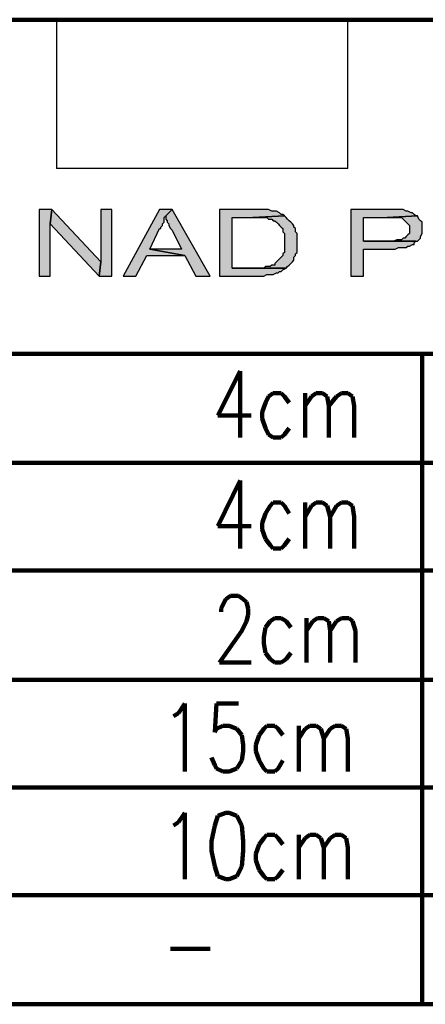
# Model space of a CAD drawing. Header units: inches. Extents: x -1901 to 7725, y 4299 to 7113.
# Tile 27 of 180: x -294 to -186, y 4856 to 5118. Entities that reach past the tile are written whole.
import ezdxf

# ---------------------------------------------------------------- set-up
doc = ezdxf.new("R2010")
doc.units = ezdxf.units.IN
doc.header["$MEASUREMENT"] = 0
for name, color, linetype in [('at_Entity', 7, 'Continuous'), ('at_Rect', 7, 'Continuous'), ('at_Solid', 7, 'Continuous')]:
    doc.layers.add(name, color=color, linetype=linetype)

msp = doc.modelspace()

# ---------------------------------------------------------------- hatches: boundary and pattern name
at = {"layer": 'at_Solid'}
for points in [[(-285.75, 5067.68), (-289.17, 5067.68), (-289.17, 5049.94), (-286.21, 5049.94), (-286.21, 5063.88)], [(-285.75, 5067.68), (-286.21, 5063.88), (-273.09, 5049.94), (-272.68, 5053.74)], [(-269.72, 5067.68), (-272.68, 5067.68), (-272.68, 5053.74), (-273.09, 5049.94), (-269.72, 5049.94)], [(-253.68, 5067.68), (-257.05, 5067.68), (-266.75, 5049.94), (-263.38, 5049.94), (-260.42, 5055.43), (-250.3, 5055.43), (-259.6, 5057.12), (-257.05, 5062.61), (-256.64, 5062.61), (-256.64, 5063.03), (-256.23, 5063.45), (-256.23, 5063.88), (-255.77, 5064.3), (-255.77, 5065.57), (-255.36, 5065.99)], [(-253.68, 5067.68), (-255.36, 5065.99), (-255.36, 5065.14), (-254.95, 5064.72), (-254.95, 5064.3), (-254.5, 5063.88), (-254.5, 5063.45), (-254.09, 5062.61), (-253.68, 5062.19), (-251.12, 5057.12), (-259.6, 5057.12), (-250.3, 5055.43), (-247.34, 5049.94), (-243.52, 5049.94)], [(-232.12, 5067.68), (-241.01, 5067.68), (-241.01, 5049.94), (-229.16, 5049.94), (-228.34, 5050.36), (-226.66, 5050.36), (-225.79, 5050.78), (-225.38, 5050.78), (-224.97, 5051.2), (-224.51, 5051.2), (-224.1, 5051.63), (-223.24, 5052.05), (-237.64, 5052.05), (-237.64, 5065.57), (-232.12, 5065.57), (-223.69, 5065.99), (-224.1, 5066.41), (-224.51, 5066.41), (-224.97, 5066.83), (-225.79, 5067.26), (-227.07, 5067.26), (-227.89, 5067.68), (-231.3, 5067.68)], [(-223.69, 5065.99), (-232.12, 5065.57), (-228.34, 5065.57), (-227.89, 5065.14), (-227.07, 5065.14), (-226.66, 5064.72), (-226.2, 5064.72), (-225.79, 5064.3), (-225.38, 5063.88), (-224.97, 5063.45), (-224.51, 5063.03), (-224.1, 5062.61), (-224.1, 5061.77), (-223.69, 5061.34), (-223.69, 5056.28), (-224.1, 5055.85), (-224.1, 5055.43), (-224.51, 5055.01), (-224.97, 5054.59), (-225.38, 5054.16), (-225.79, 5053.74), (-226.2, 5053.31), (-226.2, 5052.9), (-227.07, 5052.9), (-227.48, 5052.47), (-228.75, 5052.47), (-229.16, 5052.05), (-237.64, 5052.05), (-223.24, 5052.05), (-222.83, 5052.47), (-222.42, 5052.9), (-222.01, 5053.31), (-221.55, 5053.74), (-221.14, 5054.16), (-221.14, 5055.01), (-220.73, 5055.43), (-220.73, 5055.85), (-220.32, 5056.28), (-220.32, 5061.34), (-220.73, 5061.77), (-220.73, 5062.61), (-221.14, 5063.03), (-221.14, 5063.45), (-221.55, 5063.88), (-222.01, 5064.3), (-222.42, 5064.72), (-222.83, 5065.14), (-223.24, 5065.57)], [(-196.63, 5067.68), (-205.92, 5067.68), (-205.92, 5049.94), (-202.55, 5049.94), (-202.55, 5057.12), (-194.12, 5057.12), (-193.26, 5057.54), (-191.16, 5057.54), (-190.75, 5057.96), (-190.29, 5057.96), (-189.47, 5058.39), (-189.06, 5058.39), (-189.06, 5058.81), (-188.61, 5059.23), (-202.55, 5059.23), (-202.55, 5065.57), (-196.22, 5065.57), (-188.2, 5065.99), (-188.61, 5065.99), (-189.06, 5066.41), (-189.47, 5066.83), (-189.88, 5066.83), (-190.75, 5067.26), (-191.16, 5067.26), (-191.98, 5067.68), (-195.4, 5067.68)], [(-188.2, 5065.99), (-196.22, 5065.57), (-192.44, 5065.57), (-191.98, 5065.14), (-191.57, 5064.72), (-191.16, 5064.3), (-190.75, 5063.88), (-190.29, 5063.45), (-190.29, 5061.34), (-190.75, 5060.92), (-191.16, 5060.5), (-191.57, 5060.08), (-191.98, 5060.08), (-192.44, 5059.65), (-193.71, 5059.65), (-194.53, 5059.23), (-202.55, 5059.23), (-188.2, 5059.23), (-187.79, 5059.65), (-187.38, 5060.08), (-187.38, 5060.5), (-186.92, 5061.34), (-186.92, 5062.61), (-186.92, 5064.3), (-187.38, 5064.72), (-187.79, 5065.14)]]:
    msp.add_hatch(color=7, dxfattribs=at).paths.add_polyline_path(points)

# ---------------------------------------------------------------- linework, layer by layer
at = {"layer": 'at_Entity', "color": 7, "lineweight": 211}
for p, q in [((-1105.66, 5118.37), (73.69, 5118.37)), ((279.82, 5029.24), (-319.97, 5029.24)), ((-186.92, 4855.63), (-186.92, 5029.24)), ((-235.5, 5024.59), (-241.42, 5012.77)), ((-235.5, 5024.59), (-235.5, 5006.86)), ((-226.66, 5018.68), (-227.89, 5017.84)), ((-224.51, 5018.68), (-226.66, 5018.68)), ((-223.69, 5017.84), (-224.51, 5018.68)), ((-218.18, 5018.68), (-218.18, 5006.86)), ((-216.49, 5017.84), (-215.22, 5018.68)), ((-215.22, 5018.68), (-213.53, 5018.68)), ((-213.53, 5018.68), (-212.26, 5017.84)), ((-209.75, 5017.84), (-208.48, 5018.68)), ((-208.48, 5018.68), (-206.79, 5018.68)), ((-206.79, 5018.68), (-205.51, 5017.84)), ((-228.75, 5016.15), (-229.62, 5013.61)), ((-227.89, 5017.84), (-228.75, 5016.15)), ((-222.42, 5016.15), (-223.69, 5017.84)), ((-218.18, 5015.3), (-216.49, 5017.84)), ((-212.26, 5017.84), (-211.85, 5015.3)), ((-211.85, 5015.3), (-209.75, 5017.84)), ((-205.51, 5017.84), (-205.1, 5015.3)), ((-229.62, 5013.61), (-229.62, 5011.92)), ((-211.85, 5015.3), (-211.85, 5006.86)), ((-205.1, 5015.3), (-205.1, 5006.86)), ((-241.42, 5012.77), (-232.53, 5012.77)), ((-229.62, 5011.92), (-228.75, 5009.38)), ((-228.75, 5009.38), (-227.89, 5007.7)), ((-223.69, 5007.7), (-222.42, 5009.38)), ((-227.89, 5007.7), (-226.66, 5006.86)), ((-226.66, 5006.86), (-224.51, 5006.86)), ((-224.51, 5006.86), (-223.69, 5007.7)), ((-319.97, 5000.09), (279.82, 5000.09)), ((-235.5, 4995.45), (-241.42, 4983.2)), ((-235.5, 4995.45), (-235.5, 4977.28)), ((-226.66, 4989.54), (-227.48, 4988.69)), ((-224.51, 4989.54), (-226.66, 4989.54)), ((-223.69, 4988.69), (-224.51, 4989.54)), ((-218.18, 4989.54), (-218.18, 4977.28)), ((-216.49, 4988.69), (-215.22, 4989.54)), ((-215.22, 4989.54), (-213.53, 4989.54)), ((-213.53, 4989.54), (-212.26, 4988.69)), ((-209.75, 4988.69), (-208.48, 4989.54)), ((-208.48, 4989.54), (-206.79, 4989.54)), ((-206.79, 4989.54), (-205.51, 4988.69)), ((-227.48, 4988.69), (-228.75, 4986.58)), ((-222.42, 4986.58), (-223.69, 4988.69)), ((-218.18, 4985.73), (-216.49, 4988.69)), ((-212.26, 4988.69), (-211.44, 4985.73)), ((-211.44, 4985.73), (-209.75, 4988.69)), ((-205.51, 4988.69), (-205.1, 4985.73)), ((-228.75, 4986.58), (-229.62, 4984.05)), ((-211.44, 4985.73), (-211.44, 4977.28)), ((-205.1, 4985.73), (-205.1, 4977.28)), ((-241.42, 4983.2), (-232.53, 4983.2)), ((-229.62, 4984.05), (-229.62, 4982.35)), ((-229.62, 4982.35), (-228.75, 4979.82)), ((-228.75, 4979.82), (-227.48, 4978.13)), ((-223.69, 4978.13), (-222.42, 4979.82)), ((-227.48, 4978.13), (-226.66, 4977.28)), ((-226.66, 4977.28), (-224.51, 4977.28)), ((-224.51, 4977.28), (-223.69, 4978.13)), ((-319.97, 4971.37), (279.82, 4971.37)), ((-239.73, 4962.93), (-239.32, 4963.77)), ((-239.32, 4963.77), (-238.05, 4964.61)), ((-238.05, 4964.61), (-235.95, 4964.61)), ((-235.95, 4964.61), (-234.68, 4963.77)), ((-234.68, 4963.77), (-233.81, 4962.93)), ((-240.6, 4961.23), (-239.73, 4962.93)), ((-240.6, 4960.39), (-240.6, 4961.23)), ((-233.81, 4962.93), (-233.4, 4961.23)), ((-233.4, 4961.23), (-233.4, 4959.54)), ((-233.81, 4957.85), (-235.09, 4955.32)), ((-233.4, 4959.54), (-233.81, 4957.85)), ((-227.48, 4957.85), (-228.75, 4956.16)), ((-226.2, 4958.7), (-227.48, 4957.85)), ((-224.51, 4958.7), (-226.2, 4958.7)), ((-223.24, 4957.85), (-224.51, 4958.7)), ((-222.01, 4956.16), (-223.24, 4957.85)), ((-217.77, 4958.7), (-217.77, 4946.87)), ((-217.77, 4955.32), (-216.08, 4957.85)), ((-216.08, 4957.85), (-214.81, 4958.7)), ((-214.81, 4958.7), (-213.12, 4958.7)), ((-213.12, 4958.7), (-211.85, 4957.85)), ((-211.85, 4957.85), (-211.44, 4955.32)), ((-211.44, 4955.32), (-209.75, 4957.85)), ((-209.75, 4957.85), (-208.48, 4958.7)), ((-208.48, 4958.7), (-206.38, 4958.7)), ((-206.38, 4958.7), (-205.51, 4957.85)), ((-205.51, 4957.85), (-204.69, 4955.32)), ((-235.09, 4955.32), (-241.01, 4946.87)), ((-228.75, 4956.16), (-229.16, 4953.63)), ((-211.44, 4955.32), (-211.44, 4946.87)), ((-204.69, 4955.32), (-204.69, 4946.87)), ((-229.16, 4953.63), (-229.16, 4951.94)), ((-229.16, 4951.94), (-228.75, 4949.41)), ((-228.75, 4949.41), (-227.48, 4947.72)), ((-227.48, 4947.72), (-226.2, 4946.87)), ((-224.51, 4946.87), (-223.24, 4947.72)), ((-223.24, 4947.72), (-222.01, 4949.41)), ((-241.01, 4946.87), (-232.53, 4946.87)), ((-226.2, 4946.87), (-224.51, 4946.87)), ((-319.97, 4942.23), (279.82, 4942.23)), ((-251.99, 4933.35), (-250.3, 4935.89)), ((-250.3, 4935.89), (-250.3, 4917.72)), ((-241.83, 4935.89), (-242.29, 4928.29)), ((-235.95, 4935.89), (-241.83, 4935.89)), ((-253.27, 4932.51), (-251.99, 4933.35)), ((-242.29, 4928.29), (-241.83, 4929.13)), ((-241.83, 4929.13), (-240.14, 4929.98)), ((-240.14, 4929.98), (-238.46, 4929.98)), ((-238.46, 4929.98), (-236.36, 4929.13)), ((-236.36, 4929.13), (-235.09, 4927.44)), ((-229.16, 4929.13), (-230.44, 4927.44)), ((-228.34, 4929.98), (-229.16, 4929.13)), ((-226.2, 4929.98), (-228.34, 4929.98)), ((-225.38, 4929.13), (-226.2, 4929.98)), ((-224.1, 4927.44), (-225.38, 4929.13)), ((-219.87, 4929.98), (-219.87, 4917.72)), ((-219.87, 4926.6), (-218.18, 4929.13)), ((-218.18, 4929.13), (-216.9, 4929.98)), ((-216.9, 4929.98), (-215.22, 4929.98)), ((-215.22, 4929.98), (-213.99, 4929.13)), ((-213.99, 4929.13), (-213.12, 4926.6)), ((-213.12, 4926.6), (-211.44, 4929.13)), ((-211.44, 4929.13), (-210.16, 4929.98)), ((-210.16, 4929.98), (-208.48, 4929.98)), ((-208.48, 4929.98), (-207.2, 4929.13)), ((-207.2, 4929.13), (-206.79, 4926.6)), ((-235.09, 4927.44), (-234.68, 4924.91)), ((-230.44, 4927.44), (-231.3, 4924.91)), ((-213.12, 4926.6), (-213.12, 4917.72)), ((-206.79, 4926.6), (-206.79, 4917.72)), ((-234.68, 4924.91), (-234.68, 4923.22)), ((-231.3, 4924.91), (-231.3, 4923.22)), ((-242.29, 4919.42), (-243.11, 4921.53)), ((-234.68, 4923.22), (-235.09, 4920.68)), ((-231.3, 4923.22), (-230.44, 4920.68)), ((-241.83, 4918.57), (-242.29, 4919.42)), ((-240.14, 4917.72), (-241.83, 4918.57)), ((-236.36, 4918.57), (-238.46, 4917.72)), ((-235.09, 4920.68), (-236.36, 4918.57)), ((-230.44, 4920.68), (-229.16, 4918.57)), ((-229.16, 4918.57), (-228.34, 4917.72)), ((-226.2, 4917.72), (-225.38, 4918.57)), ((-225.38, 4918.57), (-224.1, 4920.68)), ((-238.46, 4917.72), (-240.14, 4917.72)), ((-228.34, 4917.72), (-226.2, 4917.72)), ((-319.97, 4913.5), (279.82, 4913.5)), ((-251.99, 4904.21), (-250.3, 4906.74)), ((-250.3, 4906.74), (-250.3, 4889)), ((-241.42, 4905.9), (-242.29, 4903.36)), ((-239.32, 4906.74), (-241.42, 4905.9)), ((-238.46, 4906.74), (-239.32, 4906.74)), ((-236.36, 4905.9), (-238.46, 4906.74)), ((-235.09, 4903.36), (-236.36, 4905.9)), ((-253.27, 4903.36), (-251.99, 4904.21)), ((-242.29, 4903.36), (-243.11, 4899.14)), ((-234.68, 4899.14), (-235.09, 4903.36)), ((-228.34, 4900.83), (-229.16, 4899.99)), ((-226.2, 4900.83), (-228.34, 4900.83)), ((-225.38, 4899.99), (-226.2, 4900.83)), ((-219.87, 4900.83), (-219.87, 4889)), ((-218.18, 4899.99), (-216.9, 4900.83)), ((-216.9, 4900.83), (-215.22, 4900.83)), ((-215.22, 4900.83), (-213.99, 4899.99)), ((-211.44, 4899.99), (-210.16, 4900.83)), ((-210.16, 4900.83), (-208.48, 4900.83)), ((-208.48, 4900.83), (-207.2, 4899.99)), ((-243.11, 4899.14), (-243.11, 4896.6)), ((-234.68, 4896.6), (-234.68, 4899.14)), ((-230.44, 4898.3), (-231.3, 4895.76)), ((-229.16, 4899.99), (-230.44, 4898.3)), ((-224.1, 4898.3), (-225.38, 4899.99)), ((-219.87, 4897.45), (-218.18, 4899.99)), ((-213.99, 4899.99), (-213.12, 4897.45)), ((-213.12, 4897.45), (-211.44, 4899.99)), ((-213.12, 4897.45), (-213.12, 4889)), ((-207.2, 4899.99), (-206.79, 4897.45)), ((-206.79, 4897.45), (-206.79, 4889)), ((-243.11, 4896.6), (-242.29, 4892.38)), ((-235.09, 4892.38), (-234.68, 4896.6)), ((-231.3, 4895.76), (-231.3, 4894.07)), ((-242.29, 4892.38), (-241.42, 4889.85)), ((-236.36, 4889.85), (-235.09, 4892.38)), ((-231.3, 4894.07), (-230.44, 4891.54)), ((-241.42, 4889.85), (-239.32, 4889)), ((-238.46, 4889), (-236.36, 4889.85)), ((-230.44, 4891.54), (-229.16, 4889.85)), ((-229.16, 4889.85), (-228.34, 4889)), ((-226.2, 4889), (-225.38, 4889.85)), ((-225.38, 4889.85), (-224.1, 4891.54)), ((-239.32, 4889), (-238.46, 4889)), ((-228.34, 4889), (-226.2, 4889)), ((-319.97, 4884.78), (279.82, 4884.78)), ((-254.09, 4870.42), (-243.52, 4870.42)), ((-422.63, 4855.63), (279.82, 4855.63))]:
    msp.add_line(p, q, dxfattribs=at)
at = {"layer": 'at_Entity', "color": 7}
for p, q in [((-285.75, 5067.68), (-289.17, 5067.68)), ((-289.17, 5067.68), (-289.17, 5049.94)), ((-286.21, 5063.88), (-285.75, 5067.68)), ((-285.75, 5067.68), (-286.21, 5063.88)), ((-272.68, 5053.74), (-285.75, 5067.68)), ((-269.72, 5067.68), (-272.68, 5067.68)), ((-272.68, 5067.68), (-272.68, 5053.74)), ((-269.72, 5049.94), (-269.72, 5067.68)), ((-257.05, 5067.68), (-266.75, 5049.94)), ((-253.68, 5067.68), (-257.05, 5067.68)), ((-255.77, 5065.57), (-255.36, 5065.99)), ((-255.77, 5064.3), (-255.77, 5065.57)), ((-255.36, 5065.99), (-253.68, 5067.68)), ((-253.68, 5067.68), (-255.36, 5065.99)), ((-255.36, 5065.99), (-255.36, 5065.14)), ((-243.52, 5049.94), (-253.68, 5067.68)), ((-232.12, 5067.68), (-241.01, 5067.68)), ((-241.01, 5067.68), (-241.01, 5049.94)), ((-237.64, 5052.05), (-237.64, 5065.57)), ((-237.64, 5065.57), (-232.12, 5065.57)), ((-231.3, 5067.68), (-232.12, 5067.68)), ((-223.69, 5065.99), (-232.12, 5065.57)), ((-232.12, 5065.57), (-223.69, 5065.99)), ((-232.12, 5065.57), (-228.34, 5065.57)), ((-227.89, 5067.68), (-231.3, 5067.68)), ((-228.34, 5065.57), (-227.89, 5065.14)), ((-227.07, 5067.26), (-227.89, 5067.68)), ((-225.79, 5067.26), (-227.07, 5067.26)), ((-224.97, 5066.83), (-225.79, 5067.26)), ((-224.51, 5066.41), (-224.97, 5066.83)), ((-224.1, 5066.41), (-224.51, 5066.41)), ((-223.69, 5065.99), (-224.1, 5066.41)), ((-223.24, 5065.57), (-223.69, 5065.99)), ((-222.83, 5065.14), (-223.24, 5065.57)), ((-196.63, 5067.68), (-205.92, 5067.68)), ((-205.92, 5067.68), (-205.92, 5049.94)), ((-202.55, 5059.23), (-202.55, 5065.57)), ((-202.55, 5065.57), (-196.22, 5065.57)), ((-195.4, 5067.68), (-196.63, 5067.68)), ((-188.2, 5065.99), (-196.22, 5065.57)), ((-196.22, 5065.57), (-188.2, 5065.99)), ((-196.22, 5065.57), (-192.44, 5065.57)), ((-191.98, 5067.68), (-195.4, 5067.68)), ((-192.44, 5065.57), (-191.98, 5065.14)), ((-191.16, 5067.26), (-191.98, 5067.68)), ((-190.75, 5067.26), (-191.16, 5067.26)), ((-189.88, 5066.83), (-190.75, 5067.26)), ((-189.47, 5066.83), (-189.88, 5066.83)), ((-189.06, 5066.41), (-189.47, 5066.83)), ((-188.61, 5065.99), (-189.06, 5066.41)), ((-188.2, 5065.99), (-188.61, 5065.99)), ((-187.79, 5065.14), (-188.2, 5065.99)), ((-286.21, 5049.94), (-286.21, 5063.88)), ((-286.21, 5063.88), (-273.09, 5049.94)), ((-256.64, 5063.03), (-256.23, 5063.45)), ((-256.64, 5062.61), (-256.64, 5063.03)), ((-256.23, 5063.88), (-255.77, 5064.3)), ((-256.23, 5063.45), (-256.23, 5063.88)), ((-255.36, 5065.14), (-254.95, 5064.72)), ((-254.95, 5064.72), (-254.95, 5064.3)), ((-254.95, 5064.3), (-254.5, 5063.88)), ((-254.5, 5063.88), (-254.5, 5063.45)), ((-254.5, 5063.45), (-254.09, 5062.61)), ((-227.89, 5065.14), (-227.07, 5065.14)), ((-227.07, 5065.14), (-226.66, 5064.72)), ((-226.66, 5064.72), (-226.2, 5064.72)), ((-226.2, 5064.72), (-225.79, 5064.3)), ((-225.79, 5064.3), (-225.38, 5063.88)), ((-225.38, 5063.88), (-224.97, 5063.45)), ((-224.97, 5063.45), (-224.97, 5063.45)), ((-224.97, 5063.45), (-224.51, 5063.03)), ((-224.51, 5063.03), (-224.1, 5062.61)), ((-222.42, 5064.72), (-222.83, 5065.14)), ((-222.01, 5064.3), (-222.42, 5064.72)), ((-221.55, 5063.88), (-222.01, 5064.3)), ((-221.14, 5063.45), (-221.55, 5063.88)), ((-221.14, 5063.03), (-221.14, 5063.45)), ((-220.73, 5062.61), (-221.14, 5063.03)), ((-191.98, 5065.14), (-191.57, 5064.72)), ((-191.57, 5064.72), (-191.16, 5064.3)), ((-191.16, 5064.3), (-191.16, 5064.3)), ((-191.16, 5064.3), (-190.75, 5063.88)), ((-190.75, 5063.88), (-190.29, 5063.45)), ((-190.29, 5063.45), (-190.29, 5061.34)), ((-187.38, 5064.72), (-187.79, 5065.14)), ((-187.79, 5065.14), (-187.79, 5065.14)), ((-186.92, 5064.3), (-187.38, 5064.72)), ((-186.92, 5062.61), (-186.92, 5064.3)), ((-259.6, 5057.12), (-257.05, 5062.61)), ((-257.05, 5062.61), (-256.64, 5062.61)), ((-254.09, 5062.61), (-253.68, 5062.19)), ((-253.68, 5062.19), (-251.12, 5057.12)), ((-224.1, 5062.61), (-224.1, 5061.77)), ((-224.1, 5061.77), (-223.69, 5061.34)), ((-223.69, 5061.34), (-223.69, 5056.28)), ((-220.73, 5061.77), (-220.73, 5062.61)), ((-220.32, 5061.34), (-220.73, 5061.77)), ((-220.32, 5056.28), (-220.32, 5061.34)), ((-191.16, 5060.5), (-191.57, 5060.08)), ((-190.75, 5060.92), (-191.16, 5060.5)), ((-190.29, 5061.34), (-190.75, 5060.92)), ((-187.38, 5060.5), (-186.92, 5061.34)), ((-187.38, 5060.08), (-187.38, 5060.5)), ((-186.92, 5061.34), (-186.92, 5062.61)), ((-194.53, 5059.23), (-202.55, 5059.23)), ((-202.55, 5059.23), (-188.2, 5059.23)), ((-188.61, 5059.23), (-202.55, 5059.23)), ((-193.71, 5059.65), (-194.53, 5059.23)), ((-192.44, 5059.65), (-193.71, 5059.65)), ((-191.98, 5060.08), (-192.44, 5059.65)), ((-191.57, 5060.08), (-191.98, 5060.08)), ((-191.16, 5057.54), (-190.75, 5057.96)), ((-190.75, 5057.96), (-190.29, 5057.96)), ((-190.29, 5057.96), (-189.47, 5058.39)), ((-189.47, 5058.39), (-189.06, 5058.39)), ((-189.06, 5058.81), (-188.61, 5059.23)), ((-189.06, 5058.39), (-189.06, 5058.81)), ((-188.2, 5059.23), (-187.79, 5059.65)), ((-187.79, 5059.65), (-187.38, 5060.08)), ((-263.38, 5049.94), (-260.42, 5055.43)), ((-260.42, 5055.43), (-250.3, 5055.43)), ((-250.3, 5055.43), (-259.6, 5057.12)), ((-251.12, 5057.12), (-259.6, 5057.12)), ((-259.6, 5057.12), (-250.3, 5055.43)), ((-250.3, 5055.43), (-247.34, 5049.94)), ((-224.1, 5055.43), (-224.51, 5055.01)), ((-223.69, 5056.28), (-224.1, 5055.85)), ((-224.1, 5055.85), (-224.1, 5055.43)), ((-224.1, 5055.43), (-224.1, 5055.43)), ((-221.14, 5055.01), (-220.73, 5055.43)), ((-220.73, 5055.85), (-220.32, 5056.28)), ((-220.73, 5055.43), (-220.73, 5055.85)), ((-202.55, 5049.94), (-202.55, 5057.12)), ((-202.55, 5057.12), (-194.12, 5057.12)), ((-194.12, 5057.12), (-193.26, 5057.54)), ((-193.26, 5057.54), (-191.16, 5057.54)), ((-272.68, 5053.74), (-273.09, 5049.94)), ((-273.09, 5049.94), (-272.68, 5053.74)), ((-228.75, 5052.47), (-229.16, 5052.05)), ((-227.48, 5052.47), (-228.75, 5052.47)), ((-227.07, 5052.9), (-227.48, 5052.47)), ((-226.2, 5052.9), (-227.07, 5052.9)), ((-225.79, 5053.74), (-226.2, 5053.31)), ((-226.2, 5053.31), (-226.2, 5052.9)), ((-225.38, 5054.16), (-225.79, 5053.74)), ((-224.97, 5054.59), (-225.38, 5054.16)), ((-224.51, 5055.01), (-224.97, 5054.59)), ((-223.24, 5052.05), (-222.83, 5052.47)), ((-222.83, 5052.47), (-222.42, 5052.9)), ((-222.42, 5052.9), (-222.01, 5053.31)), ((-222.42, 5052.9), (-222.42, 5052.9)), ((-222.01, 5053.31), (-221.55, 5053.74)), ((-221.55, 5053.74), (-221.14, 5054.16)), ((-221.14, 5054.16), (-221.14, 5055.01)), ((-289.17, 5049.94), (-286.21, 5049.94)), ((-273.09, 5049.94), (-269.72, 5049.94)), ((-266.75, 5049.94), (-263.38, 5049.94)), ((-247.34, 5049.94), (-243.52, 5049.94)), ((-241.01, 5049.94), (-229.16, 5049.94)), ((-229.16, 5052.05), (-237.64, 5052.05)), ((-237.64, 5052.05), (-223.24, 5052.05)), ((-223.24, 5052.05), (-237.64, 5052.05)), ((-229.16, 5049.94), (-228.34, 5050.36)), ((-228.34, 5050.36), (-226.66, 5050.36)), ((-226.66, 5050.36), (-225.79, 5050.78)), ((-225.79, 5050.78), (-225.38, 5050.78)), ((-225.38, 5050.78), (-224.97, 5051.2)), ((-224.97, 5051.2), (-224.51, 5051.2)), ((-224.51, 5051.2), (-224.1, 5051.63)), ((-224.1, 5051.63), (-223.24, 5052.05)), ((-205.92, 5049.94), (-202.55, 5049.94))]:
    msp.add_line(p, q, dxfattribs=at)
at = {"layer": 'at_Rect', "color": 7}
for p, q in [((-284.51, 5118.37), (-206.79, 5118.37)), ((-284.51, 5118.37), (-284.51, 5078.66)), ((-206.79, 5078.66), (-206.79, 5118.37)), ((-206.79, 5078.66), (-284.51, 5078.66))]:
    msp.add_line(p, q, dxfattribs=at)

doc.saveas('drawing.dxf')
